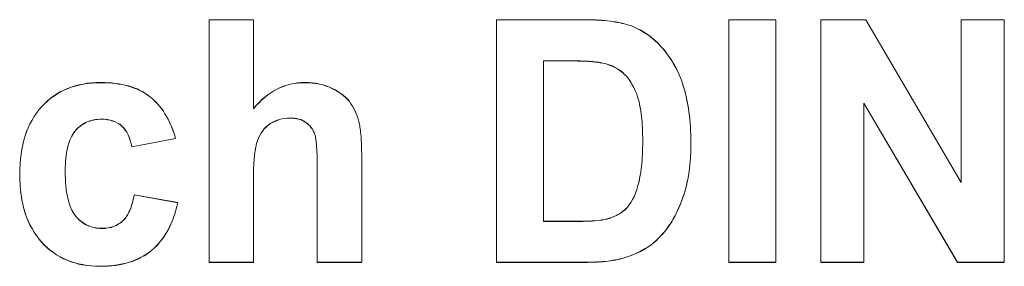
# Model space of a CAD drawing. Extents: x 229 to 926, y 37 to 878.
# Tile 22 of 194: x 413.71 to 423.84, y 69.52 to 72.06. Entities that reach past the tile are written whole.
import ezdxf

# ---------------------------------------------------------------- set-up
doc = ezdxf.new("R2010")
doc.units = 0
doc.layers.get('0').update_dxf_attribs({"lineweight": 13})
doc.layers.add('Beschriftung', color=7, linetype='Continuous', lineweight=25)
doc.layers.add('Beschriftung-A03ENJ5NI0', color=7, linetype='Continuous', lineweight=25)

# ---------------------------------------------------------------- blocks, each defined once
blk = doc.blocks.new('Referenz-A03ENJ5LI0', base_point=(255.728, 65.704))
at = {"layer": 'Beschriftung', "color": 0, "lineweight": -2}
for p, q in [((415.661, 69.562), (415.661, 72.062)), ((415.661, 72.062), (416.119, 72.062)), ((416.119, 72.062), (416.119, 71.145)), ((418.619, 72.062), (419.499, 72.062)), ((418.619, 69.562), (418.619, 72.062)), ((419.499, 72.062), (419.536, 72.062)), ((419.536, 72.062), (419.571, 72.061)), ((419.571, 72.061), (419.606, 72.06)), ((419.606, 72.06), (419.639, 72.059)), ((419.639, 72.059), (419.672, 72.057)), ((419.672, 72.057), (419.702, 72.055)), ((419.702, 72.055), (419.733, 72.053)), ((419.733, 72.053), (419.761, 72.05)), ((419.761, 72.05), (419.789, 72.047)), ((419.789, 72.047), (419.816, 72.043)), ((419.816, 72.043), (419.842, 72.039)), ((419.842, 72.039), (419.866, 72.035)), ((419.866, 72.035), (419.89, 72.03)), ((419.89, 72.03), (419.911, 72.025)), ((419.911, 72.025), (419.933, 72.02)), ((421.009, 69.562), (421.009, 72.062)), ((421.009, 72.062), (421.49, 72.062)), ((421.49, 72.062), (421.49, 69.562)), ((421.953, 69.562), (421.953, 72.062)), ((421.953, 72.062), (422.419, 72.062)), ((422.419, 72.062), (423.398, 70.385)), ((423.398, 70.385), (423.398, 72.062)), ((423.398, 72.062), (423.842, 72.062)), ((423.842, 72.062), (423.842, 69.562)), ((419.933, 72.02), (419.953, 72.014)), ((419.953, 72.014), (420.005, 71.998)), ((420.005, 71.998), (420.054, 71.975)), ((420.054, 71.975), (420.102, 71.953)), ((420.102, 71.953), (420.147, 71.924)), ((420.147, 71.924), (420.192, 71.895)), ((420.192, 71.895), (420.233, 71.86)), ((420.233, 71.86), (420.274, 71.825)), ((420.274, 71.825), (420.312, 71.784)), ((420.312, 71.784), (420.349, 71.742)), ((420.349, 71.742), (420.382, 71.696)), ((419.1, 71.639), (419.1, 69.985)), ((419.317, 71.639), (419.1, 71.639)), ((419.354, 71.639), (419.317, 71.639)), ((419.388, 71.638), (419.354, 71.639)), ((419.422, 71.638), (419.388, 71.638)), ((419.452, 71.637), (419.422, 71.638)), ((419.483, 71.636), (419.452, 71.637)), ((419.511, 71.635), (419.483, 71.636)), ((419.539, 71.634), (419.511, 71.635)), ((419.563, 71.633), (419.539, 71.634)), ((419.588, 71.631), (419.563, 71.633)), ((419.61, 71.629), (419.588, 71.631)), ((419.632, 71.627), (419.61, 71.629)), ((419.65, 71.625), (419.632, 71.627)), ((419.669, 71.623), (419.65, 71.625)), ((419.685, 71.62), (419.669, 71.623)), ((419.7, 71.618), (419.685, 71.62)), ((420.382, 71.696), (420.415, 71.65)), ((420.415, 71.65), (420.444, 71.6)), ((419.713, 71.615), (419.7, 71.618)), ((419.747, 71.607), (419.713, 71.615)), ((419.778, 71.596), (419.747, 71.607)), ((419.809, 71.585), (419.778, 71.596)), ((419.836, 71.57), (419.809, 71.585)), ((419.864, 71.555), (419.836, 71.57)), ((419.889, 71.537), (419.864, 71.555)), ((419.914, 71.519), (419.889, 71.537)), ((419.936, 71.497), (419.914, 71.519)), ((420.444, 71.6), (420.472, 71.549)), ((420.472, 71.549), (420.496, 71.494)), ((419.958, 71.476), (419.936, 71.497)), ((419.978, 71.45), (419.958, 71.476)), ((419.997, 71.424), (419.978, 71.45)), ((420.014, 71.393), (419.997, 71.424)), ((420.496, 71.494), (420.52, 71.439)), ((420.52, 71.439), (420.539, 71.379)), ((414.094, 71.297), (414.129, 71.316)), ((414.129, 71.316), (414.165, 71.336)), ((414.165, 71.336), (414.203, 71.351)), ((414.203, 71.351), (414.241, 71.367)), ((414.241, 71.367), (414.282, 71.379)), ((414.282, 71.379), (414.322, 71.39)), ((414.322, 71.39), (414.365, 71.398)), ((414.365, 71.398), (414.408, 71.406)), ((414.408, 71.406), (414.454, 71.41)), ((414.454, 71.41), (414.5, 71.414)), ((414.5, 71.414), (414.548, 71.414)), ((414.548, 71.414), (414.587, 71.414)), ((414.587, 71.414), (414.624, 71.412)), ((414.624, 71.412), (414.662, 71.409)), ((414.662, 71.409), (414.697, 71.405)), ((414.697, 71.405), (414.732, 71.4)), ((414.732, 71.4), (414.765, 71.394)), ((414.765, 71.394), (414.799, 71.387)), ((414.799, 71.387), (414.83, 71.378)), ((414.83, 71.378), (414.861, 71.369)), ((414.861, 71.369), (414.891, 71.358)), ((414.891, 71.358), (414.92, 71.347)), ((414.92, 71.347), (414.947, 71.334)), ((414.947, 71.334), (414.974, 71.321)), ((414.974, 71.321), (414.999, 71.305)), ((416.296, 71.309), (416.328, 71.33)), ((416.328, 71.33), (416.361, 71.347)), ((416.361, 71.347), (416.394, 71.363)), ((416.394, 71.363), (416.428, 71.376)), ((416.428, 71.376), (416.462, 71.389)), ((416.462, 71.389), (416.498, 71.397)), ((416.498, 71.397), (416.533, 71.405)), ((416.533, 71.405), (416.57, 71.41)), ((416.57, 71.41), (416.607, 71.414)), ((416.607, 71.414), (416.646, 71.414)), ((416.646, 71.414), (416.685, 71.414)), ((416.685, 71.414), (416.722, 71.41)), ((416.722, 71.41), (416.76, 71.406)), ((416.76, 71.406), (416.795, 71.399)), ((416.795, 71.399), (416.831, 71.391)), ((416.831, 71.391), (416.864, 71.379)), ((416.864, 71.379), (416.898, 71.368)), ((416.898, 71.368), (416.93, 71.352)), ((416.93, 71.352), (416.961, 71.337)), ((416.961, 71.337), (416.989, 71.32)), ((416.989, 71.32), (417.017, 71.302)), ((420.032, 71.363), (420.014, 71.393)), ((420.046, 71.329), (420.032, 71.363)), ((420.061, 71.294), (420.046, 71.329)), ((420.539, 71.379), (420.549, 71.349)), ((420.549, 71.349), (420.558, 71.317)), ((420.558, 71.317), (420.566, 71.285)), ((413.966, 71.195), (413.997, 71.223)), ((413.997, 71.223), (414.027, 71.25)), ((414.027, 71.25), (414.06, 71.273)), ((414.06, 71.273), (414.094, 71.297)), ((414.999, 71.305), (415.025, 71.289)), ((415.025, 71.289), (415.048, 71.272)), ((415.048, 71.272), (415.071, 71.254)), ((415.071, 71.254), (415.093, 71.234)), ((415.093, 71.234), (415.114, 71.214)), ((416.175, 71.208), (416.204, 71.237)), ((416.204, 71.237), (416.234, 71.263)), ((416.234, 71.263), (416.265, 71.288)), ((416.265, 71.288), (416.296, 71.309)), ((417.017, 71.302), (417.04, 71.282)), ((417.04, 71.282), (417.064, 71.263)), ((417.064, 71.263), (417.084, 71.241)), ((417.084, 71.241), (417.104, 71.219)), ((417.104, 71.219), (417.12, 71.196)), ((420.073, 71.255), (420.061, 71.294)), ((420.079, 71.236), (420.073, 71.255)), ((420.085, 71.215), (420.079, 71.236)), ((420.09, 71.193), (420.085, 71.215)), ((420.566, 71.285), (420.574, 71.252)), ((420.574, 71.252), (420.581, 71.218)), ((420.581, 71.218), (420.587, 71.183)), ((413.885, 71.099), (413.91, 71.133)), ((413.91, 71.133), (413.938, 71.164)), ((413.938, 71.164), (413.966, 71.195)), ((415.114, 71.214), (415.134, 71.191)), ((415.134, 71.191), (415.154, 71.169)), ((415.154, 71.169), (415.173, 71.144)), ((415.173, 71.144), (415.191, 71.119)), ((415.191, 71.119), (415.207, 71.092)), ((416.119, 71.145), (416.146, 71.179)), ((416.146, 71.179), (416.175, 71.208)), ((417.12, 71.196), (417.136, 71.172)), ((417.136, 71.172), (417.149, 71.147)), ((417.149, 71.147), (417.163, 71.121)), ((417.163, 71.121), (417.174, 71.095)), ((420.094, 71.17), (420.09, 71.193)), ((420.099, 71.146), (420.094, 71.17)), ((420.103, 71.12), (420.099, 71.146)), ((420.107, 71.095), (420.103, 71.12)), ((420.587, 71.183), (420.593, 71.148)), ((420.593, 71.148), (420.598, 71.111)), ((423.362, 69.562), (422.398, 71.202)), ((422.398, 71.202), (422.398, 69.562)), ((413.818, 70.989), (413.839, 71.027)), ((413.839, 71.027), (413.86, 71.064)), ((413.86, 71.064), (413.885, 71.099)), ((414.417, 71.013), (414.4, 71.006)), ((414.435, 71.019), (414.417, 71.013)), ((414.453, 71.025), (414.435, 71.019)), ((414.473, 71.029), (414.453, 71.025)), ((414.492, 71.033), (414.473, 71.029)), ((414.512, 71.035), (414.492, 71.033)), ((414.532, 71.037), (414.512, 71.035)), ((414.553, 71.037), (414.532, 71.037)), ((414.585, 71.037), (414.553, 71.037)), ((414.614, 71.032), (414.585, 71.037)), ((414.643, 71.028), (414.614, 71.032)), ((414.669, 71.019), (414.643, 71.028)), ((414.696, 71.01), (414.669, 71.019)), ((415.207, 71.092), (415.224, 71.065)), ((415.224, 71.065), (415.239, 71.036)), ((415.239, 71.036), (415.254, 71.006)), ((416.336, 71.015), (416.312, 71.004)), ((416.36, 71.026), (416.336, 71.015)), ((416.385, 71.033), (416.36, 71.026)), ((416.41, 71.041), (416.385, 71.033)), ((416.437, 71.044), (416.41, 71.041)), ((416.464, 71.048), (416.437, 71.044)), ((416.492, 71.048), (416.464, 71.048)), ((416.517, 71.048), (416.492, 71.048)), ((416.54, 71.045), (416.517, 71.048)), ((416.562, 71.042), (416.54, 71.045)), ((416.583, 71.037), (416.562, 71.042)), ((416.603, 71.031), (416.583, 71.037)), ((416.622, 71.023), (416.603, 71.031)), ((416.64, 71.014), (416.622, 71.023)), ((416.656, 71.003), (416.64, 71.014)), ((417.174, 71.095), (417.185, 71.068)), ((417.185, 71.068), (417.193, 71.041)), ((417.193, 71.041), (417.202, 71.013)), ((417.202, 71.013), (417.208, 70.984)), ((420.11, 71.067), (420.107, 71.095)), ((420.113, 71.039), (420.11, 71.067)), ((420.115, 71.009), (420.113, 71.039)), ((420.598, 71.111), (420.603, 71.074)), ((420.603, 71.074), (420.606, 71.036)), ((420.606, 71.036), (420.61, 70.997)), ((413.783, 70.908), (413.8, 70.949)), ((413.8, 70.949), (413.818, 70.989)), ((414.282, 70.913), (414.269, 70.898)), ((414.294, 70.928), (414.282, 70.913)), ((414.308, 70.942), (414.294, 70.928)), ((414.322, 70.955), (414.308, 70.942)), ((414.337, 70.967), (414.322, 70.955)), ((414.352, 70.979), (414.337, 70.967)), ((414.367, 70.988), (414.352, 70.979)), ((414.383, 70.998), (414.367, 70.988)), ((414.4, 71.006), (414.383, 70.998)), ((414.719, 70.996), (414.696, 71.01)), ((414.742, 70.983), (414.719, 70.996)), ((414.762, 70.965), (414.742, 70.983)), ((414.782, 70.947), (414.762, 70.965)), ((414.798, 70.925), (414.782, 70.947)), ((414.815, 70.903), (414.798, 70.925)), ((415.254, 71.006), (415.268, 70.975)), ((415.268, 70.975), (415.281, 70.943)), ((415.281, 70.943), (415.293, 70.909)), ((416.213, 70.917), (416.197, 70.895)), ((416.229, 70.939), (416.213, 70.917)), ((416.249, 70.957), (416.229, 70.939)), ((416.268, 70.975), (416.249, 70.957)), ((416.29, 70.99), (416.268, 70.975)), ((416.312, 71.004), (416.29, 70.99)), ((416.673, 70.991), (416.656, 71.003)), ((416.687, 70.978), (416.673, 70.991)), ((416.701, 70.965), (416.687, 70.978)), ((416.712, 70.95), (416.701, 70.965)), ((416.724, 70.934), (416.712, 70.95)), ((416.732, 70.917), (416.724, 70.934)), ((416.741, 70.9), (416.732, 70.917)), ((417.208, 70.984), (417.211, 70.97)), ((417.211, 70.97), (417.213, 70.953)), ((417.213, 70.953), (417.216, 70.937)), ((417.216, 70.937), (417.218, 70.918)), ((417.218, 70.918), (417.22, 70.9)), ((420.117, 70.979), (420.115, 71.009)), ((420.119, 70.947), (420.117, 70.979)), ((420.12, 70.915), (420.119, 70.947)), ((420.121, 70.881), (420.12, 70.915)), ((420.61, 70.997), (420.613, 70.956)), ((420.613, 70.956), (420.615, 70.916)), ((420.615, 70.916), (420.616, 70.874)), ((413.744, 70.774), (413.755, 70.821)), ((413.755, 70.821), (413.769, 70.865)), ((413.769, 70.865), (413.783, 70.908)), ((414.228, 70.82), (414.22, 70.797)), ((414.238, 70.841), (414.228, 70.82)), ((414.247, 70.862), (414.238, 70.841)), ((414.258, 70.88), (414.247, 70.862)), ((414.269, 70.898), (414.258, 70.88)), ((414.828, 70.876), (414.815, 70.903)), ((414.84, 70.85), (414.828, 70.876)), ((414.85, 70.819), (414.84, 70.85)), ((414.859, 70.788), (414.85, 70.819)), ((415.315, 70.838), (414.865, 70.753)), ((415.293, 70.909), (415.305, 70.875)), ((415.305, 70.875), (415.315, 70.838)), ((416.16, 70.815), (416.15, 70.786)), ((416.17, 70.844), (416.16, 70.815)), ((416.184, 70.87), (416.17, 70.844)), ((416.197, 70.895), (416.184, 70.87)), ((416.748, 70.881), (416.741, 70.9)), ((416.754, 70.858), (416.751, 70.871)), ((416.757, 70.845), (416.754, 70.858)), ((416.759, 70.829), (416.757, 70.845)), ((416.762, 70.813), (416.759, 70.829)), ((416.764, 70.794), (416.762, 70.813)), ((417.22, 70.9), (417.222, 70.879)), ((417.222, 70.879), (417.224, 70.859)), ((417.224, 70.859), (417.225, 70.836)), ((417.225, 70.836), (417.227, 70.814)), ((417.227, 70.814), (417.228, 70.789)), ((420.122, 70.847), (420.121, 70.881)), ((420.122, 70.811), (420.122, 70.847)), ((420.122, 70.775), (420.122, 70.811)), ((420.616, 70.874), (420.617, 70.832)), ((420.617, 70.832), (420.617, 70.788)), ((413.726, 70.678), (413.733, 70.728)), ((413.733, 70.728), (413.744, 70.774)), ((414.199, 70.722), (414.195, 70.694)), ((414.206, 70.748), (414.199, 70.722)), ((414.212, 70.774), (414.206, 70.748)), ((414.22, 70.797), (414.212, 70.774)), ((414.865, 70.753), (414.859, 70.788)), ((416.134, 70.713), (416.129, 70.67)), ((416.142, 70.75), (416.134, 70.713)), ((416.15, 70.786), (416.142, 70.75)), ((416.766, 70.774), (416.764, 70.794)), ((416.767, 70.752), (416.766, 70.774)), ((416.769, 70.729), (416.767, 70.752)), ((416.77, 70.703), (416.769, 70.729)), ((417.228, 70.789), (417.229, 70.765)), ((417.229, 70.765), (417.23, 70.738)), ((417.23, 70.738), (417.23, 70.712)), ((417.23, 70.712), (417.231, 70.683)), ((420.12, 70.706), (420.121, 70.74)), ((420.121, 70.74), (420.122, 70.775)), ((420.617, 70.711), (420.613, 70.639)), ((420.617, 70.788), (420.617, 70.711)), ((413.716, 70.575), (413.719, 70.628)), ((413.719, 70.628), (413.726, 70.678)), ((414.187, 70.634), (414.184, 70.603)), ((414.19, 70.665), (414.187, 70.634)), ((414.195, 70.694), (414.19, 70.665)), ((416.124, 70.627), (416.121, 70.577)), ((416.129, 70.67), (416.124, 70.627)), ((416.771, 70.678), (416.77, 70.703)), ((416.772, 70.648), (416.771, 70.678)), ((416.773, 70.619), (416.772, 70.648)), ((416.773, 70.587), (416.773, 70.619)), ((417.231, 70.683), (417.231, 70.655)), ((417.231, 70.655), (417.231, 70.624)), ((417.231, 70.624), (417.231, 69.562)), ((420.113, 70.58), (420.115, 70.611)), ((420.115, 70.611), (420.117, 70.641)), ((420.117, 70.641), (420.119, 70.674)), ((420.119, 70.674), (420.12, 70.706)), ((420.613, 70.639), (420.608, 70.567)), ((413.712, 70.522), (413.716, 70.575)), ((413.712, 70.466), (413.712, 70.522)), ((414.182, 70.57), (414.181, 70.536)), ((414.181, 70.536), (414.181, 70.5)), ((414.184, 70.603), (414.182, 70.57)), ((416.121, 70.577), (416.119, 70.527)), ((416.119, 70.527), (416.119, 70.469)), ((416.774, 70.555), (416.773, 70.587)), ((416.774, 70.519), (416.774, 70.555)), ((416.774, 69.562), (416.774, 70.519)), ((420.103, 70.496), (420.107, 70.523)), ((420.107, 70.523), (420.11, 70.552)), ((420.11, 70.552), (420.113, 70.58)), ((420.608, 70.567), (420.599, 70.5)), ((413.712, 70.411), (413.712, 70.466)), ((413.716, 70.358), (413.712, 70.411)), ((414.181, 70.5), (414.181, 70.46)), ((414.181, 70.46), (414.182, 70.422)), ((414.182, 70.422), (414.184, 70.385)), ((416.119, 70.469), (416.119, 69.562)), ((420.085, 70.397), (420.09, 70.42)), ((420.09, 70.42), (420.094, 70.445)), ((420.094, 70.445), (420.099, 70.47)), ((420.099, 70.47), (420.103, 70.496)), ((420.59, 70.434), (420.576, 70.373)), ((420.599, 70.5), (420.59, 70.434)), ((413.719, 70.306), (413.716, 70.358)), ((413.726, 70.256), (413.719, 70.306)), ((414.184, 70.385), (414.187, 70.351)), ((414.187, 70.351), (414.19, 70.316)), ((414.19, 70.316), (414.195, 70.285)), ((420.047, 70.275), (420.061, 70.312)), ((420.061, 70.312), (420.073, 70.353)), ((420.073, 70.353), (420.079, 70.374)), ((420.079, 70.374), (420.085, 70.397)), ((420.563, 70.312), (420.544, 70.256)), ((420.576, 70.373), (420.563, 70.312)), ((413.733, 70.207), (413.726, 70.256)), ((413.744, 70.161), (413.733, 70.207)), ((414.195, 70.285), (414.2, 70.254)), ((414.2, 70.254), (414.206, 70.225)), ((414.206, 70.225), (414.213, 70.197)), ((414.876, 70.19), (414.881, 70.212)), ((414.881, 70.212), (414.886, 70.233)), ((414.886, 70.233), (414.89, 70.257)), ((414.89, 70.257), (415.338, 70.177)), ((420.001, 70.179), (420.017, 70.209)), ((420.017, 70.209), (420.033, 70.239)), ((420.033, 70.239), (420.047, 70.275)), ((420.533, 70.222), (420.521, 70.189)), ((420.544, 70.256), (420.533, 70.222)), ((413.754, 70.114), (413.744, 70.161)), ((413.768, 70.071), (413.754, 70.114)), ((414.213, 70.197), (414.221, 70.171)), ((414.221, 70.171), (414.229, 70.146)), ((414.229, 70.146), (414.238, 70.123)), ((414.238, 70.123), (414.248, 70.101)), ((414.248, 70.101), (414.259, 70.081)), ((414.844, 70.096), (414.851, 70.112)), ((414.851, 70.112), (414.858, 70.131)), ((414.858, 70.131), (414.864, 70.149)), ((414.864, 70.149), (414.87, 70.169)), ((414.87, 70.169), (414.876, 70.19)), ((415.33, 70.137), (415.319, 70.099)), ((415.338, 70.177), (415.33, 70.137)), ((419.927, 70.094), (419.947, 70.112)), ((419.947, 70.112), (419.966, 70.131)), ((419.966, 70.131), (419.984, 70.155)), ((419.984, 70.155), (420.001, 70.179)), ((420.495, 70.126), (420.481, 70.095)), ((420.508, 70.157), (420.495, 70.126)), ((420.521, 70.189), (420.508, 70.157)), ((413.782, 70.028), (413.768, 70.071)), ((413.8, 69.987), (413.782, 70.028)), ((414.259, 70.081), (414.271, 70.062)), ((414.271, 70.062), (414.284, 70.045)), ((414.284, 70.045), (414.297, 70.029)), ((414.297, 70.029), (414.31, 70.014)), ((414.31, 70.014), (414.324, 69.999)), ((414.324, 69.999), (414.34, 69.987)), ((414.773, 69.99), (414.783, 70)), ((414.783, 70), (414.793, 70.011)), ((414.793, 70.011), (414.803, 70.023)), ((414.803, 70.023), (414.811, 70.036)), ((414.811, 70.036), (414.82, 70.049)), ((414.82, 70.049), (414.828, 70.064)), ((414.828, 70.064), (414.836, 70.079)), ((414.836, 70.079), (414.844, 70.096)), ((415.295, 70.025), (415.283, 69.989)), ((415.308, 70.06), (415.295, 70.025)), ((415.319, 70.099), (415.308, 70.06)), ((419.7, 69.998), (419.73, 70.003)), ((419.73, 70.003), (419.752, 70.009)), ((419.752, 70.009), (419.781, 70.016)), ((419.781, 70.016), (419.808, 70.027)), ((419.808, 70.027), (419.835, 70.037)), ((419.835, 70.037), (419.859, 70.05)), ((419.859, 70.05), (419.884, 70.063)), ((419.884, 70.063), (419.906, 70.079)), ((419.906, 70.079), (419.927, 70.094)), ((420.436, 70.009), (420.42, 69.981)), ((420.452, 70.036), (420.436, 70.009)), ((420.466, 70.066), (420.452, 70.036)), ((420.481, 70.095), (420.466, 70.066)), ((413.818, 69.947), (413.8, 69.987)), ((413.839, 69.91), (413.818, 69.947)), ((413.86, 69.872), (413.839, 69.91)), ((414.34, 69.987), (414.355, 69.975)), ((414.355, 69.975), (414.371, 69.964)), ((414.371, 69.964), (414.387, 69.954)), ((414.387, 69.954), (414.404, 69.946)), ((414.404, 69.946), (414.422, 69.937)), ((414.422, 69.937), (414.44, 69.931)), ((414.44, 69.931), (414.459, 69.925)), ((414.459, 69.925), (414.478, 69.921)), ((414.478, 69.921), (414.498, 69.916)), ((414.498, 69.916), (414.518, 69.914)), ((414.518, 69.914), (414.539, 69.912)), ((414.539, 69.912), (414.56, 69.912)), ((414.56, 69.912), (414.593, 69.912)), ((414.593, 69.912), (414.622, 69.917)), ((414.622, 69.917), (414.652, 69.922)), ((414.652, 69.922), (414.679, 69.932)), ((414.679, 69.932), (414.705, 69.941)), ((414.705, 69.941), (414.729, 69.956)), ((414.729, 69.956), (414.752, 69.971)), ((414.752, 69.971), (414.773, 69.99)), ((415.253, 69.923), (415.236, 69.892)), ((415.268, 69.956), (415.253, 69.923)), ((415.283, 69.989), (415.268, 69.956)), ((419.1, 69.985), (419.46, 69.985)), ((419.46, 69.985), (419.511, 69.985)), ((419.511, 69.985), (419.554, 69.986)), ((419.554, 69.986), (419.598, 69.988)), ((419.598, 69.988), (419.634, 69.991)), ((419.634, 69.991), (419.671, 69.994)), ((419.671, 69.994), (419.7, 69.998)), ((420.367, 69.905), (420.349, 69.881)), ((420.386, 69.929), (420.367, 69.905)), ((420.403, 69.955), (420.386, 69.929)), ((420.42, 69.981), (420.403, 69.955)), ((413.884, 69.838), (413.86, 69.872)), ((413.909, 69.804), (413.884, 69.838)), ((413.937, 69.772), (413.909, 69.804)), ((415.182, 69.806), (415.162, 69.78)), ((415.201, 69.834), (415.182, 69.806)), ((415.22, 69.862), (415.201, 69.834)), ((415.236, 69.892), (415.22, 69.862)), ((420.289, 69.814), (420.258, 69.782)), ((420.31, 69.835), (420.289, 69.814)), ((420.329, 69.858), (420.31, 69.835)), ((420.349, 69.881), (420.329, 69.858)), ((413.965, 69.741), (413.937, 69.772)), ((413.996, 69.714), (413.965, 69.741)), ((414.026, 69.686), (413.996, 69.714)), ((415.095, 69.708), (415.071, 69.687)), ((415.118, 69.731), (415.095, 69.708)), ((415.141, 69.754), (415.118, 69.731)), ((415.162, 69.78), (415.141, 69.754)), ((420.142, 69.7), (420.1, 69.675)), ((420.184, 69.725), (420.142, 69.7)), ((420.221, 69.754), (420.184, 69.725)), ((420.258, 69.782), (420.221, 69.754)), ((414.059, 69.663), (414.026, 69.686)), ((414.092, 69.639), (414.059, 69.663)), ((414.127, 69.62), (414.092, 69.639)), ((414.162, 69.6), (414.127, 69.62)), ((414.2, 69.584), (414.162, 69.6)), ((414.934, 69.599), (414.903, 69.586)), ((414.963, 69.615), (414.934, 69.599)), ((414.992, 69.63), (414.963, 69.615)), ((415.019, 69.648), (414.992, 69.63)), ((415.046, 69.667), (415.019, 69.648)), ((415.071, 69.687), (415.046, 69.667)), ((419.888, 69.596), (419.864, 69.591)), ((419.909, 69.602), (419.888, 69.596)), ((419.931, 69.608), (419.909, 69.602)), ((419.951, 69.615), (419.931, 69.608)), ((420.004, 69.632), (419.951, 69.615)), ((420.052, 69.654), (420.004, 69.632)), ((420.1, 69.675), (420.052, 69.654)), ((414.238, 69.569), (414.2, 69.584)), ((414.278, 69.557), (414.238, 69.569)), ((414.318, 69.545), (414.278, 69.557)), ((414.36, 69.537), (414.318, 69.545)), ((414.403, 69.53), (414.36, 69.537)), ((414.448, 69.526), (414.403, 69.53)), ((414.493, 69.522), (414.448, 69.526)), ((414.54, 69.522), (414.493, 69.522)), ((414.582, 69.522), (414.54, 69.522)), ((414.621, 69.524), (414.582, 69.522)), ((414.66, 69.527), (414.621, 69.524)), ((414.698, 69.532), (414.66, 69.527)), ((414.735, 69.537), (414.698, 69.532)), ((414.77, 69.545), (414.735, 69.537)), ((414.806, 69.553), (414.77, 69.545)), ((414.839, 69.563), (414.806, 69.553)), ((414.872, 69.573), (414.839, 69.563)), ((414.903, 69.586), (414.872, 69.573)), ((416.119, 69.562), (415.661, 69.562)), ((417.231, 69.562), (416.774, 69.562)), ((419.525, 69.562), (418.619, 69.562)), ((419.558, 69.562), (419.525, 69.562)), ((419.59, 69.563), (419.558, 69.562)), ((419.622, 69.563), (419.59, 69.563)), ((419.652, 69.565), (419.622, 69.563)), ((419.681, 69.567), (419.652, 69.565)), ((419.71, 69.569), (419.681, 69.567)), ((419.738, 69.572), (419.71, 69.569)), ((419.765, 69.575), (419.738, 69.572)), ((419.791, 69.578), (419.765, 69.575)), ((419.816, 69.582), (419.791, 69.578)), ((419.841, 69.586), (419.816, 69.582)), ((419.864, 69.591), (419.841, 69.586)), ((421.49, 69.562), (421.009, 69.562)), ((422.398, 69.562), (421.953, 69.562)), ((423.842, 69.562), (423.362, 69.562))]:
    blk.add_line(p, q, dxfattribs=at)
blk = doc.blocks.new('Referenz-A03ENJ62I0', base_point=(255.728, 65.706))
at = {"layer": 'Beschriftung-A03ENJ5NI0', "color": 0, "lineweight": -2}
for p, q in [((415.661, 69.563), (415.661, 72.063)), ((415.661, 72.063), (416.119, 72.063)), ((416.119, 72.063), (416.119, 71.147)), ((418.619, 72.063), (419.499, 72.063)), ((418.619, 69.563), (418.619, 72.063)), ((419.499, 72.063), (419.536, 72.063)), ((419.536, 72.063), (419.571, 72.062)), ((419.571, 72.062), (419.606, 72.062)), ((419.606, 72.062), (419.639, 72.06)), ((419.639, 72.06), (419.672, 72.059)), ((419.672, 72.059), (419.702, 72.057)), ((419.702, 72.057), (419.733, 72.054)), ((419.733, 72.054), (419.761, 72.051)), ((419.761, 72.051), (419.789, 72.048)), ((419.789, 72.048), (419.815, 72.045)), ((419.815, 72.045), (419.842, 72.041)), ((419.842, 72.041), (419.865, 72.036)), ((419.865, 72.036), (419.889, 72.032)), ((419.889, 72.032), (419.911, 72.027)), ((419.911, 72.027), (419.933, 72.021)), ((421.009, 69.563), (421.009, 72.063)), ((421.009, 72.063), (421.49, 72.063)), ((421.49, 72.063), (421.49, 69.563)), ((421.953, 69.563), (421.953, 72.063)), ((421.953, 72.063), (422.419, 72.063)), ((422.419, 72.063), (423.398, 70.387)), ((423.398, 70.387), (423.398, 72.063)), ((423.398, 72.063), (423.842, 72.063)), ((423.842, 72.063), (423.842, 69.563)), ((419.933, 72.021), (419.952, 72.015)), ((419.952, 72.015), (420.005, 71.999)), ((420.005, 71.999), (420.054, 71.977)), ((420.054, 71.977), (420.102, 71.954)), ((420.102, 71.954), (420.147, 71.926)), ((420.147, 71.926), (420.192, 71.897)), ((420.192, 71.897), (420.233, 71.862)), ((420.233, 71.862), (420.274, 71.827)), ((420.274, 71.827), (420.312, 71.785)), ((420.312, 71.785), (420.349, 71.744)), ((420.349, 71.744), (420.382, 71.698)), ((419.1, 71.64), (419.1, 69.986)), ((419.317, 71.64), (419.1, 71.64)), ((419.354, 71.64), (419.317, 71.64)), ((419.388, 71.64), (419.354, 71.64)), ((419.421, 71.64), (419.388, 71.64)), ((419.452, 71.639), (419.421, 71.64)), ((419.483, 71.638), (419.452, 71.639)), ((419.511, 71.637), (419.483, 71.638)), ((419.539, 71.636), (419.511, 71.637)), ((419.563, 71.634), (419.539, 71.636)), ((419.588, 71.633), (419.563, 71.634)), ((419.61, 71.631), (419.588, 71.633)), ((419.632, 71.629), (419.61, 71.631)), ((419.65, 71.627), (419.632, 71.629)), ((419.669, 71.625), (419.65, 71.627)), ((419.685, 71.622), (419.669, 71.625)), ((419.7, 71.619), (419.685, 71.622)), ((419.713, 71.616), (419.7, 71.619)), ((420.382, 71.698), (420.415, 71.652)), ((420.415, 71.652), (420.443, 71.601)), ((419.747, 71.609), (419.713, 71.616)), ((419.778, 71.598), (419.747, 71.609)), ((419.808, 71.586), (419.778, 71.598)), ((419.836, 71.572), (419.808, 71.586)), ((419.864, 71.557), (419.836, 71.572)), ((419.889, 71.539), (419.864, 71.557)), ((419.914, 71.521), (419.889, 71.539)), ((419.936, 71.499), (419.914, 71.521)), ((420.443, 71.601), (420.472, 71.551)), ((420.472, 71.551), (420.496, 71.495)), ((419.958, 71.477), (419.936, 71.499)), ((419.978, 71.451), (419.958, 71.477)), ((419.997, 71.425), (419.978, 71.451)), ((420.014, 71.395), (419.997, 71.425)), ((420.496, 71.495), (420.52, 71.44)), ((420.52, 71.44), (420.539, 71.38)), ((414.093, 71.298), (414.129, 71.318)), ((414.129, 71.318), (414.165, 71.337)), ((414.165, 71.337), (414.203, 71.353)), ((414.203, 71.353), (414.241, 71.369)), ((414.241, 71.369), (414.282, 71.38)), ((414.282, 71.38), (414.322, 71.392)), ((414.322, 71.392), (414.365, 71.4)), ((414.365, 71.4), (414.408, 71.408)), ((414.408, 71.408), (414.454, 71.411)), ((414.454, 71.411), (414.499, 71.415)), ((414.499, 71.415), (414.547, 71.415)), ((414.547, 71.415), (414.587, 71.415)), ((414.587, 71.415), (414.624, 71.413)), ((414.624, 71.413), (414.661, 71.411)), ((414.661, 71.411), (414.697, 71.406)), ((414.697, 71.406), (414.732, 71.402)), ((414.732, 71.402), (414.765, 71.395)), ((414.765, 71.395), (414.799, 71.389)), ((414.799, 71.389), (414.83, 71.38)), ((414.83, 71.38), (414.861, 71.371)), ((414.861, 71.371), (414.89, 71.36)), ((414.89, 71.36), (414.92, 71.349)), ((414.92, 71.349), (414.947, 71.335)), ((414.947, 71.335), (414.974, 71.322)), ((414.974, 71.322), (414.999, 71.307)), ((416.296, 71.31), (416.328, 71.331)), ((416.328, 71.331), (416.361, 71.348)), ((416.361, 71.348), (416.393, 71.365)), ((416.393, 71.365), (416.428, 71.378)), ((416.428, 71.378), (416.462, 71.39)), ((416.462, 71.39), (416.498, 71.399)), ((416.498, 71.399), (416.533, 71.407)), ((416.533, 71.407), (416.57, 71.411)), ((416.57, 71.411), (416.607, 71.415)), ((416.607, 71.415), (416.646, 71.415)), ((416.646, 71.415), (416.685, 71.415)), ((416.685, 71.415), (416.722, 71.411)), ((416.722, 71.411), (416.76, 71.408)), ((416.76, 71.408), (416.795, 71.4)), ((416.795, 71.4), (416.831, 71.392)), ((416.831, 71.392), (416.864, 71.381)), ((416.864, 71.381), (416.898, 71.369)), ((416.898, 71.369), (416.929, 71.354)), ((416.929, 71.354), (416.961, 71.339)), ((416.961, 71.339), (416.989, 71.321)), ((416.989, 71.321), (417.016, 71.304)), ((420.031, 71.365), (420.014, 71.395)), ((420.046, 71.33), (420.031, 71.365)), ((420.061, 71.296), (420.046, 71.33)), ((420.539, 71.38), (420.549, 71.35)), ((420.549, 71.35), (420.558, 71.319)), ((420.558, 71.319), (420.566, 71.287)), ((413.966, 71.197), (413.996, 71.224)), ((413.996, 71.224), (414.027, 71.251)), ((414.027, 71.251), (414.06, 71.275)), ((414.06, 71.275), (414.093, 71.298)), ((414.999, 71.307), (415.025, 71.291)), ((415.025, 71.291), (415.048, 71.273)), ((415.048, 71.273), (415.071, 71.255)), ((415.071, 71.255), (415.093, 71.235)), ((415.093, 71.235), (415.114, 71.215)), ((415.114, 71.215), (415.134, 71.193)), ((416.175, 71.21), (416.204, 71.239)), ((416.204, 71.239), (416.234, 71.264)), ((416.234, 71.264), (416.264, 71.289)), ((416.264, 71.289), (416.296, 71.31)), ((417.016, 71.304), (417.04, 71.284)), ((417.04, 71.284), (417.064, 71.264)), ((417.064, 71.264), (417.084, 71.243)), ((417.084, 71.243), (417.104, 71.221)), ((417.104, 71.221), (417.12, 71.197)), ((420.073, 71.257), (420.061, 71.296)), ((420.079, 71.238), (420.073, 71.257)), ((420.084, 71.216), (420.079, 71.238)), ((420.09, 71.195), (420.084, 71.216)), ((420.566, 71.287), (420.573, 71.254)), ((420.573, 71.254), (420.581, 71.22)), ((420.581, 71.22), (420.587, 71.185)), ((413.885, 71.1), (413.909, 71.134)), ((413.909, 71.134), (413.938, 71.166)), ((413.938, 71.166), (413.966, 71.197)), ((415.134, 71.193), (415.154, 71.17)), ((415.154, 71.17), (415.172, 71.146)), ((415.172, 71.146), (415.191, 71.121)), ((415.191, 71.121), (415.207, 71.094)), ((416.119, 71.147), (416.146, 71.18)), ((416.146, 71.18), (416.175, 71.21)), ((417.12, 71.197), (417.136, 71.173)), ((417.136, 71.173), (417.149, 71.148)), ((417.149, 71.148), (417.163, 71.123)), ((417.163, 71.123), (417.174, 71.096)), ((420.094, 71.171), (420.09, 71.195)), ((420.099, 71.147), (420.094, 71.171)), ((420.103, 71.122), (420.099, 71.147)), ((420.107, 71.096), (420.103, 71.122)), ((420.587, 71.185), (420.593, 71.15)), ((420.593, 71.15), (420.598, 71.113)), ((423.362, 69.563), (422.398, 71.203)), ((422.398, 71.203), (422.398, 69.563)), ((413.818, 70.991), (413.839, 71.028)), ((413.839, 71.028), (413.86, 71.066)), ((413.86, 71.066), (413.885, 71.1)), ((414.417, 71.015), (414.4, 71.007)), ((414.435, 71.021), (414.417, 71.015)), ((414.453, 71.026), (414.435, 71.021)), ((414.472, 71.03), (414.453, 71.026)), ((414.492, 71.034), (414.472, 71.03)), ((414.512, 71.036), (414.492, 71.034)), ((414.532, 71.038), (414.512, 71.036)), ((414.553, 71.038), (414.532, 71.038)), ((414.585, 71.038), (414.553, 71.038)), ((414.614, 71.034), (414.585, 71.038)), ((414.643, 71.029), (414.614, 71.034)), ((414.669, 71.02), (414.643, 71.029)), ((414.696, 71.011), (414.669, 71.02)), ((415.207, 71.094), (415.224, 71.067)), ((415.224, 71.067), (415.239, 71.037)), ((415.239, 71.037), (415.254, 71.008)), ((416.336, 71.017), (416.312, 71.006)), ((416.36, 71.028), (416.336, 71.017)), ((416.385, 71.035), (416.36, 71.028)), ((416.41, 71.042), (416.385, 71.035)), ((416.437, 71.046), (416.41, 71.042)), ((416.464, 71.049), (416.437, 71.046)), ((416.492, 71.049), (416.464, 71.049)), ((416.517, 71.049), (416.492, 71.049)), ((416.539, 71.047), (416.517, 71.049)), ((416.562, 71.044), (416.539, 71.047)), ((416.583, 71.038), (416.562, 71.044)), ((416.603, 71.033), (416.583, 71.038)), ((416.622, 71.024), (416.603, 71.033)), ((416.64, 71.016), (416.622, 71.024)), ((416.656, 71.004), (416.64, 71.016)), ((417.174, 71.096), (417.185, 71.07)), ((417.185, 71.07), (417.193, 71.042)), ((417.193, 71.042), (417.202, 71.015)), ((417.202, 71.015), (417.208, 70.986)), ((420.11, 71.068), (420.107, 71.096)), ((420.113, 71.041), (420.11, 71.068)), ((420.115, 71.011), (420.113, 71.041)), ((420.598, 71.113), (420.603, 71.076)), ((420.603, 71.076), (420.606, 71.037)), ((420.606, 71.037), (420.61, 70.998)), ((413.783, 70.91), (413.8, 70.95)), ((413.8, 70.95), (413.818, 70.991)), ((414.282, 70.915), (414.269, 70.899)), ((414.294, 70.93), (414.282, 70.915)), ((414.308, 70.944), (414.294, 70.93)), ((414.322, 70.957), (414.308, 70.944)), ((414.337, 70.969), (414.322, 70.957)), ((414.352, 70.98), (414.337, 70.969)), ((414.367, 70.99), (414.352, 70.98)), ((414.383, 71), (414.367, 70.99)), ((414.4, 71.007), (414.383, 71)), ((414.719, 70.998), (414.696, 71.011)), ((414.742, 70.985), (414.719, 70.998)), ((414.762, 70.967), (414.742, 70.985)), ((414.782, 70.949), (414.762, 70.967)), ((414.798, 70.927), (414.782, 70.949)), ((414.815, 70.904), (414.798, 70.927)), ((415.254, 71.008), (415.268, 70.976)), ((415.268, 70.976), (415.281, 70.944)), ((415.281, 70.944), (415.293, 70.91)), ((415.293, 70.91), (415.305, 70.876)), ((416.213, 70.919), (416.197, 70.897)), ((416.229, 70.941), (416.213, 70.919)), ((416.249, 70.959), (416.229, 70.941)), ((416.268, 70.977), (416.249, 70.959)), ((416.29, 70.992), (416.268, 70.977)), ((416.312, 71.006), (416.29, 70.992)), ((416.673, 70.993), (416.656, 71.004)), ((416.687, 70.98), (416.673, 70.993)), ((416.701, 70.966), (416.687, 70.98)), ((416.712, 70.951), (416.701, 70.966)), ((416.723, 70.936), (416.712, 70.951)), ((416.732, 70.919), (416.723, 70.936)), ((416.741, 70.902), (416.732, 70.919)), ((417.208, 70.986), (417.21, 70.971)), ((417.21, 70.971), (417.213, 70.955)), ((417.213, 70.955), (417.216, 70.938)), ((417.216, 70.938), (417.218, 70.92)), ((417.218, 70.92), (417.22, 70.901)), ((420.117, 70.981), (420.115, 71.011)), ((420.119, 70.949), (420.117, 70.981)), ((420.12, 70.917), (420.119, 70.949)), ((420.121, 70.883), (420.12, 70.917)), ((420.61, 70.998), (420.612, 70.958)), ((420.612, 70.958), (420.615, 70.918)), ((420.615, 70.918), (420.616, 70.875)), ((413.744, 70.776), (413.754, 70.823)), ((413.754, 70.823), (413.769, 70.866)), ((413.769, 70.866), (413.783, 70.91)), ((414.228, 70.822), (414.22, 70.799)), ((414.237, 70.842), (414.228, 70.822)), ((414.247, 70.863), (414.237, 70.842)), ((414.258, 70.881), (414.247, 70.863)), ((414.269, 70.899), (414.258, 70.881)), ((414.827, 70.878), (414.815, 70.904)), ((414.84, 70.851), (414.827, 70.878)), ((414.85, 70.82), (414.84, 70.851)), ((414.859, 70.789), (414.85, 70.82)), ((415.315, 70.84), (414.865, 70.754)), ((415.305, 70.876), (415.315, 70.84)), ((416.16, 70.817), (416.15, 70.787)), ((416.17, 70.846), (416.16, 70.817)), ((416.183, 70.871), (416.17, 70.846)), ((416.197, 70.897), (416.183, 70.871)), ((416.748, 70.882), (416.741, 70.902)), ((416.754, 70.86), (416.751, 70.873)), ((416.757, 70.847), (416.754, 70.86)), ((416.759, 70.831), (416.757, 70.847)), ((416.762, 70.815), (416.759, 70.831)), ((416.764, 70.795), (416.762, 70.815)), ((417.22, 70.901), (417.222, 70.881)), ((417.222, 70.881), (417.224, 70.86)), ((417.224, 70.86), (417.225, 70.838)), ((417.225, 70.838), (417.227, 70.815)), ((417.227, 70.815), (417.228, 70.791)), ((420.122, 70.849), (420.121, 70.883)), ((420.122, 70.812), (420.122, 70.849)), ((420.122, 70.776), (420.122, 70.812)), ((420.616, 70.875), (420.617, 70.833)), ((420.617, 70.833), (420.617, 70.789)), ((413.726, 70.679), (413.733, 70.729)), ((413.733, 70.729), (413.744, 70.776)), ((414.199, 70.724), (414.195, 70.695)), ((414.206, 70.75), (414.199, 70.724)), ((414.212, 70.775), (414.206, 70.75)), ((414.22, 70.799), (414.212, 70.775)), ((414.865, 70.754), (414.859, 70.789)), ((416.134, 70.715), (416.129, 70.672)), ((416.142, 70.751), (416.134, 70.715)), ((416.15, 70.787), (416.142, 70.751)), ((416.766, 70.776), (416.764, 70.795)), ((416.767, 70.753), (416.766, 70.776)), ((416.769, 70.731), (416.767, 70.753)), ((416.77, 70.705), (416.769, 70.731)), ((417.228, 70.791), (417.229, 70.766)), ((417.229, 70.766), (417.23, 70.74)), ((417.23, 70.74), (417.23, 70.713)), ((417.23, 70.713), (417.231, 70.685)), ((420.119, 70.675), (420.12, 70.708)), ((420.12, 70.708), (420.121, 70.742)), ((420.121, 70.742), (420.122, 70.776)), ((420.617, 70.712), (420.613, 70.64)), ((420.617, 70.789), (420.617, 70.712)), ((413.716, 70.577), (413.719, 70.629)), ((413.719, 70.629), (413.726, 70.679)), ((414.187, 70.636), (414.184, 70.605)), ((414.19, 70.667), (414.187, 70.636)), ((414.195, 70.695), (414.19, 70.667)), ((416.124, 70.629), (416.121, 70.578)), ((416.129, 70.672), (416.124, 70.629)), ((416.771, 70.679), (416.77, 70.705)), ((416.772, 70.65), (416.771, 70.679)), ((416.773, 70.621), (416.772, 70.65)), ((416.773, 70.589), (416.773, 70.621)), ((417.231, 70.685), (417.231, 70.656)), ((417.231, 70.656), (417.231, 70.626)), ((417.231, 70.626), (417.231, 69.563)), ((420.113, 70.582), (420.115, 70.612)), ((420.115, 70.612), (420.117, 70.643)), ((420.117, 70.643), (420.119, 70.675)), ((420.613, 70.64), (420.608, 70.569)), ((413.712, 70.524), (413.716, 70.577)), ((413.712, 70.468), (413.712, 70.524)), ((414.182, 70.571), (414.18, 70.538)), ((414.18, 70.538), (414.18, 70.502)), ((414.184, 70.605), (414.182, 70.571)), ((416.121, 70.578), (416.119, 70.528)), ((416.119, 70.528), (416.119, 70.471)), ((416.774, 70.556), (416.773, 70.589)), ((416.774, 70.521), (416.774, 70.556)), ((416.774, 69.563), (416.774, 70.521)), ((420.103, 70.498), (420.107, 70.525)), ((420.107, 70.525), (420.11, 70.553)), ((420.11, 70.553), (420.113, 70.582)), ((420.608, 70.569), (420.599, 70.502)), ((413.712, 70.412), (413.712, 70.468)), ((413.716, 70.36), (413.712, 70.412)), ((414.18, 70.502), (414.18, 70.461)), ((414.18, 70.461), (414.182, 70.424)), ((414.182, 70.424), (414.184, 70.387)), ((416.119, 70.471), (416.119, 69.563)), ((420.084, 70.399), (420.09, 70.422)), ((420.09, 70.422), (420.094, 70.447)), ((420.094, 70.447), (420.099, 70.471)), ((420.099, 70.471), (420.103, 70.498)), ((420.59, 70.435), (420.576, 70.374)), ((420.599, 70.502), (420.59, 70.435)), ((413.719, 70.307), (413.716, 70.36)), ((413.726, 70.258), (413.719, 70.307)), ((414.184, 70.387), (414.187, 70.352)), ((414.187, 70.352), (414.19, 70.318)), ((414.19, 70.318), (414.195, 70.287)), ((420.047, 70.277), (420.061, 70.313)), ((420.061, 70.313), (420.073, 70.355)), ((420.073, 70.355), (420.079, 70.376)), ((420.079, 70.376), (420.084, 70.399)), ((420.562, 70.313), (420.544, 70.257)), ((420.576, 70.374), (420.562, 70.313)), ((413.733, 70.209), (413.726, 70.258)), ((413.744, 70.162), (413.733, 70.209)), ((414.195, 70.287), (414.2, 70.255)), ((414.2, 70.255), (414.206, 70.227)), ((414.206, 70.227), (414.213, 70.198)), ((414.876, 70.191), (414.881, 70.213)), ((414.881, 70.213), (414.886, 70.235)), ((414.886, 70.235), (414.89, 70.259)), ((414.89, 70.259), (415.338, 70.179)), ((420.001, 70.181), (420.017, 70.211)), ((420.017, 70.211), (420.033, 70.241)), ((420.033, 70.241), (420.047, 70.277)), ((420.533, 70.223), (420.521, 70.191)), ((420.544, 70.257), (420.533, 70.223)), ((413.754, 70.116), (413.744, 70.162)), ((413.768, 70.073), (413.754, 70.116)), ((414.213, 70.198), (414.221, 70.173)), ((414.221, 70.173), (414.229, 70.147)), ((414.229, 70.147), (414.238, 70.125)), ((414.238, 70.125), (414.248, 70.102)), ((414.248, 70.102), (414.259, 70.083)), ((414.844, 70.097), (414.851, 70.114)), ((414.851, 70.114), (414.858, 70.132)), ((414.858, 70.132), (414.864, 70.151)), ((414.864, 70.151), (414.87, 70.171)), ((414.87, 70.171), (414.876, 70.191)), ((415.319, 70.1), (415.308, 70.062)), ((415.329, 70.138), (415.319, 70.1)), ((415.338, 70.179), (415.329, 70.138)), ((419.927, 70.096), (419.947, 70.114)), ((419.947, 70.114), (419.966, 70.132)), ((419.966, 70.132), (419.984, 70.157)), ((419.984, 70.157), (420.001, 70.181)), ((420.495, 70.127), (420.481, 70.097)), ((420.508, 70.158), (420.495, 70.127)), ((420.521, 70.191), (420.508, 70.158)), ((413.782, 70.029), (413.768, 70.073)), ((413.8, 69.989), (413.782, 70.029)), ((414.259, 70.083), (414.271, 70.063)), ((414.271, 70.063), (414.284, 70.047)), ((414.284, 70.047), (414.296, 70.03)), ((414.296, 70.03), (414.31, 70.016)), ((414.31, 70.016), (414.324, 70.001)), ((414.324, 70.001), (414.339, 69.989)), ((414.773, 69.992), (414.783, 70.001)), ((414.783, 70.001), (414.793, 70.013)), ((414.793, 70.013), (414.803, 70.024)), ((414.803, 70.024), (414.811, 70.037)), ((414.811, 70.037), (414.82, 70.051)), ((414.82, 70.051), (414.828, 70.066)), ((414.828, 70.066), (414.836, 70.08)), ((414.836, 70.08), (414.844, 70.097)), ((415.295, 70.026), (415.283, 69.991)), ((415.308, 70.062), (415.295, 70.026)), ((419.671, 69.995), (419.7, 70)), ((419.7, 70), (419.73, 70.004)), ((419.73, 70.004), (419.752, 70.01)), ((419.752, 70.01), (419.781, 70.018)), ((419.781, 70.018), (419.808, 70.028)), ((419.808, 70.028), (419.835, 70.038)), ((419.835, 70.038), (419.859, 70.051)), ((419.859, 70.051), (419.884, 70.064)), ((419.884, 70.064), (419.906, 70.08)), ((419.906, 70.08), (419.927, 70.096)), ((420.436, 70.01), (420.42, 69.983)), ((420.452, 70.038), (420.436, 70.01)), ((420.466, 70.067), (420.452, 70.038)), ((420.481, 70.097), (420.466, 70.067)), ((413.818, 69.948), (413.8, 69.989)), ((413.839, 69.911), (413.818, 69.948)), ((413.86, 69.874), (413.839, 69.911)), ((414.339, 69.989), (414.355, 69.976)), ((414.355, 69.976), (414.371, 69.966)), ((414.371, 69.966), (414.387, 69.955)), ((414.387, 69.955), (414.404, 69.947)), ((414.404, 69.947), (414.422, 69.939)), ((414.422, 69.939), (414.44, 69.933)), ((414.44, 69.933), (414.458, 69.926)), ((414.458, 69.926), (414.478, 69.922)), ((414.478, 69.922), (414.497, 69.918)), ((414.497, 69.918), (414.518, 69.916)), ((414.518, 69.916), (414.539, 69.914)), ((414.539, 69.914), (414.56, 69.914)), ((414.56, 69.914), (414.593, 69.914)), ((414.593, 69.914), (414.622, 69.919)), ((414.622, 69.919), (414.652, 69.924)), ((414.652, 69.924), (414.679, 69.933)), ((414.679, 69.933), (414.705, 69.943)), ((414.705, 69.943), (414.729, 69.958)), ((414.729, 69.958), (414.752, 69.972)), ((414.752, 69.972), (414.773, 69.992)), ((415.253, 69.925), (415.236, 69.894)), ((415.268, 69.958), (415.253, 69.925)), ((415.283, 69.991), (415.268, 69.958)), ((419.1, 69.986), (419.46, 69.986)), ((419.46, 69.986), (419.511, 69.986)), ((419.511, 69.986), (419.554, 69.988)), ((419.554, 69.988), (419.598, 69.989)), ((419.598, 69.989), (419.634, 69.992)), ((419.634, 69.992), (419.671, 69.995)), ((420.367, 69.906), (420.349, 69.882)), ((420.385, 69.931), (420.367, 69.906)), ((420.403, 69.957), (420.385, 69.931)), ((420.42, 69.983), (420.403, 69.957)), ((413.884, 69.839), (413.86, 69.874)), ((413.909, 69.805), (413.884, 69.839)), ((413.937, 69.774), (413.909, 69.805)), ((415.182, 69.807), (415.161, 69.782)), ((415.201, 69.835), (415.182, 69.807)), ((415.22, 69.863), (415.201, 69.835)), ((415.236, 69.894), (415.22, 69.863)), ((420.289, 69.816), (420.258, 69.784)), ((420.31, 69.837), (420.289, 69.816)), ((420.329, 69.859), (420.31, 69.837)), ((420.349, 69.882), (420.329, 69.859)), ((413.965, 69.742), (413.937, 69.774)), ((413.995, 69.715), (413.965, 69.742)), ((414.026, 69.688), (413.995, 69.715)), ((415.095, 69.71), (415.07, 69.689)), ((415.118, 69.733), (415.095, 69.71)), ((415.141, 69.756), (415.118, 69.733)), ((415.161, 69.782), (415.141, 69.756)), ((420.142, 69.702), (420.099, 69.677)), ((420.184, 69.727), (420.142, 69.702)), ((420.221, 69.755), (420.184, 69.727)), ((420.258, 69.784), (420.221, 69.755)), ((414.059, 69.664), (414.026, 69.688)), ((414.092, 69.641), (414.059, 69.664)), ((414.127, 69.621), (414.092, 69.641)), ((414.162, 69.601), (414.127, 69.621)), ((414.2, 69.586), (414.162, 69.601)), ((414.934, 69.601), (414.903, 69.588)), ((414.963, 69.616), (414.934, 69.601)), ((414.992, 69.632), (414.963, 69.616)), ((415.019, 69.65), (414.992, 69.632)), ((415.046, 69.668), (415.019, 69.65)), ((415.07, 69.689), (415.046, 69.668)), ((419.888, 69.598), (419.864, 69.593)), ((419.909, 69.604), (419.888, 69.598)), ((419.931, 69.609), (419.909, 69.604)), ((419.951, 69.616), (419.931, 69.609)), ((420.004, 69.634), (419.951, 69.616)), ((420.052, 69.655), (420.004, 69.634)), ((420.099, 69.677), (420.052, 69.655)), ((414.238, 69.57), (414.2, 69.586)), ((414.278, 69.558), (414.238, 69.57)), ((414.318, 69.547), (414.278, 69.558)), ((414.36, 69.539), (414.318, 69.547)), ((414.403, 69.531), (414.36, 69.539)), ((414.448, 69.527), (414.403, 69.531)), ((414.493, 69.523), (414.448, 69.527)), ((414.54, 69.523), (414.493, 69.523)), ((414.581, 69.523), (414.54, 69.523)), ((414.621, 69.526), (414.581, 69.523)), ((414.66, 69.528), (414.621, 69.526)), ((414.698, 69.534), (414.66, 69.528)), ((414.735, 69.539), (414.698, 69.534)), ((414.77, 69.547), (414.735, 69.539)), ((414.806, 69.554), (414.77, 69.547)), ((414.839, 69.565), (414.806, 69.554)), ((414.872, 69.575), (414.839, 69.565)), ((414.903, 69.588), (414.872, 69.575)), ((416.119, 69.563), (415.661, 69.563)), ((417.231, 69.563), (416.774, 69.563)), ((419.525, 69.563), (418.619, 69.563)), ((419.558, 69.563), (419.525, 69.563)), ((419.59, 69.564), (419.558, 69.563)), ((419.622, 69.565), (419.59, 69.564)), ((419.651, 69.567), (419.622, 69.565)), ((419.681, 69.568), (419.651, 69.567)), ((419.71, 69.571), (419.681, 69.568)), ((419.738, 69.573), (419.71, 69.571)), ((419.765, 69.576), (419.738, 69.573)), ((419.791, 69.58), (419.765, 69.576)), ((419.816, 69.584), (419.791, 69.58)), ((419.841, 69.588), (419.816, 69.584)), ((419.864, 69.593), (419.841, 69.588)), ((421.49, 69.563), (421.009, 69.563)), ((422.398, 69.563), (421.953, 69.563)), ((423.842, 69.563), (423.362, 69.563))]:
    blk.add_line(p, q, dxfattribs=at)

msp = doc.modelspace()

# ---------------------------------------------------------------- block references
at = {"color": 251, "lineweight": 13, "ltscale": 0.13, "true_color": 0x606060}
for name, p in [('Referenz-A03ENJ5LI0', (255.728, 65.704)), ('Referenz-A03ENJ62I0', (255.728, 65.706))]:
    msp.add_blockref(name, p, dxfattribs=at)

doc.saveas('drawing.dxf')
